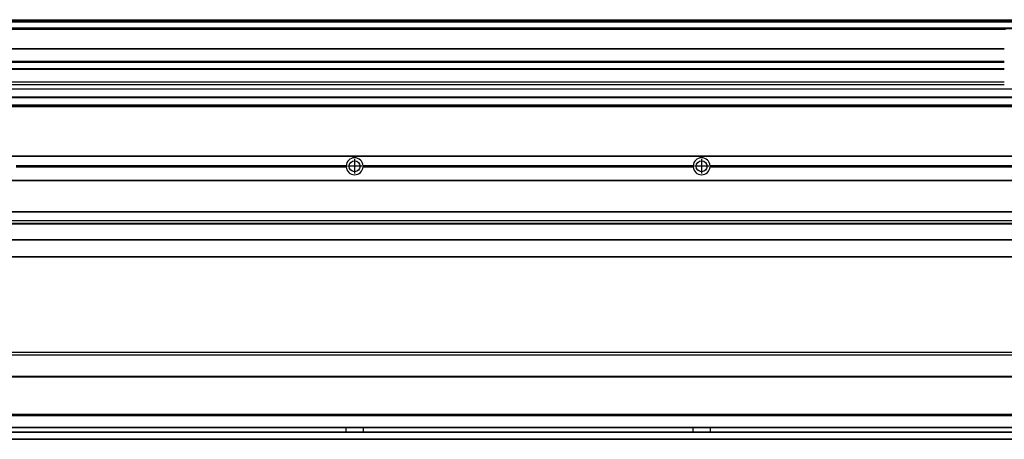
# Model space of a CAD drawing. Header units: inches. Extents: x -381 to 6628, y -418 to 176.
# Tile 25 of 27: x 5760 to 6328, y -153 to 89. Entities that reach past the tile are written whole.
import ezdxf

# ---------------------------------------------------------------- set-up
doc = ezdxf.new("R2010")
doc.units = ezdxf.units.IN
doc.linetypes.add('DOT_CENTER', pattern=[14, 12, -1, 0, -1])
doc.layers.add('1', color=7, linetype='Continuous')

# ---------------------------------------------------------------- blocks, each defined once
blk = doc.blocks.new('Modulo_der__14E___16', base_point=(4855.18, -53.93))
at = {"color": 7, "linetype": 'Continuous'}
for p, q in [((4856.88, 10.47), (6521.68, 10.47)), ((4856.88, 10.22), (6521.68, 10.22)), ((5948.29, 4.77), (5758.07, 4.77)), ((5758.07, 4.17), (5948.29, 4.17)), ((5948.28, 4.47), (5758.08, 4.47)), ((5948.29, 4.77), (5948.28, 4.47)), ((5948.28, 4.47), (5948.29, 4.17)), ((5958.08, 4.47), (5958.07, 4.77)), ((6148.29, 4.77), (5958.07, 4.77)), ((5958.07, 4.17), (5958.08, 4.47)), ((5958.07, 4.17), (6148.29, 4.17)), ((6148.28, 4.47), (5958.08, 4.47)), ((6148.29, 4.77), (6148.28, 4.47)), ((6148.28, 4.47), (6148.29, 4.17)), ((6348.29, 4.77), (6158.07, 4.77)), ((6158.08, 4.47), (6158.07, 4.77)), ((6158.07, 4.17), (6158.08, 4.47)), ((6158.07, 4.17), (6348.29, 4.17)), ((6348.28, 4.47), (6158.08, 4.47)), ((4856.88, -3.53), (6521.68, -3.53)), ((4856.88, -3.78), (6521.68, -3.78)), ((6521.68, -4.03), (4856.88, -4.03)), ((4856.88, -21.53), (6521.68, -21.53)), ((4856.88, -21.78), (6521.68, -21.78)), ((4856.88, -26.73), (6521.68, -26.73)), ((4856.88, -26.82), (6521.68, -26.82)), ((4856.88, -28.37), (6521.68, -28.37)), ((4856.88, -28.53), (6521.68, -28.53)), ((4856.88, -28.65), (6521.68, -28.65)), ((6521.68, -38.02), (4856.88, -38.02)), ((6521.68, -38.11), (4856.88, -38.11)), ((6442.68, -48.03), (4855.18, -48.03)), ((4856.63, -47.53), (6521.68, -47.53))]:
    blk.add_line(p, q, dxfattribs=at)
for centre in [(5953.18, 4.47), (6153.18, 4.47)]:
    blk.add_circle(centre, 3.15, dxfattribs=at)
for centre, start, end in [((5953.18, 4.47), 3.5101, 176.4899), ((6153.18, 4.47), 3.5101, 176.4899), ((5953.18, 4.47), 183.5101, 356.4899), ((6153.18, 4.47), 183.5101, 356.4899)]:
    blk.add_arc(centre, 4.9, start, end, dxfattribs=at)
at = {"layer": '1', "color": 2, "linetype": 'DOT_CENTER'}
for p, q in [((5953.18, 8.62), (5953.18, 0.32)), ((6153.18, 8.62), (6153.18, 0.32)), ((5957.33, 4.47), (5949.03, 4.47)), ((6157.33, 4.47), (6149.03, 4.47))]:
    blk.add_line(p, q, dxfattribs=at)
blk = doc.blocks.new('F-56__22', base_point=(621.12, -75.97))
blk.add_blockref('Modulo_der__14E___16', (4855.18, -53.93))
blk = doc.blocks.new('Alzado2', base_point=(2889, -32))
blk.add_blockref('F-56__22', (621.12, -75.97))
blk = doc.blocks.new('Modulo_der__14E___36', base_point=(4855.18, 38.97))
at = {"color": 7, "linetype": 'Continuous'}
for p, q in [((4856.88, 88.97), (6521.68, 88.97)), ((4856.88, 88.96), (6521.68, 88.96)), ((4856.88, 88.35), (6521.68, 88.35)), ((4856.88, 88.03), (6521.68, 88.03)), ((4856.88, 87.7), (6521.68, 87.7)), ((6500.68, 83.99), (4855.18, 83.99)), ((4855.18, 83.97), (6343.18, 83.97)), ((4855.18, 83.47), (6328.43, 83.47)), ((4855.18, 72.41), (6327.68, 72.41)), ((4855.18, 72.16), (6327.68, 72.16)), ((6327.68, 64.79), (4855.18, 64.79)), ((4855.18, 64.54), (6327.68, 64.54)), ((4855.18, 60.91), (6327.68, 60.91)), ((4855.18, 60.41), (6327.68, 60.41)), ((4855.18, 53.15), (6327.68, 53.15)), ((6327.68, 51.48), (4855.18, 51.48)), ((4855.18, 49.19), (6342.96, 49.19)), ((4855.18, 49.16), (6342.99, 49.16)), ((4855.18, 44.48), (6500.68, 44.48)), ((4855.18, 44.04), (6500.68, 44.04)), ((4855.18, 39.97), (6500.68, 39.97)), ((4855.18, 39.47), (6521.68, 39.47)), ((4855.18, 39.22), (6521.68, 39.22)), ((4855.18, 38.97), (6521.68, 38.97))]:
    blk.add_line(p, q, dxfattribs=at)
blk = doc.blocks.new('F-56__42', base_point=(621.12, 38.97))
blk.add_blockref('Modulo_der__14E___36', (4855.18, 38.97))
blk = doc.blocks.new('Inferior2', base_point=(2889, 64.72))
blk.add_blockref('F-56__42', (621.12, 38.97))
blk = doc.blocks.new('Modulo_der__14E___48', base_point=(4855.18, -152.97))
at = {"color": 7, "linetype": 'Continuous'}
for p, q in [((6521.68, -102.97), (4855.18, -102.97)), ((6521.68, -104.47), (4882.59, -104.47)), ((6521.68, -116.72), (4856.88, -116.72)), ((4856.88, -116.97), (6521.68, -116.97)), ((6521.68, -117.22), (4856.88, -117.22)), ((6521.68, -138.72), (4856.88, -138.72)), ((6521.68, -138.97), (4856.88, -138.97)), ((4856.88, -139.22), (6521.68, -139.22)), ((4856.88, -145.97), (6521.68, -145.97)), ((4856.88, -146.22), (6521.68, -146.22)), ((5948.28, -146.3), (5948.28, -146.22)), ((5948.28, -146.52), (5948.28, -146.3)), ((5948.29, -147.23), (5948.28, -146.52)), ((5948.29, -147.72), (5948.29, -147.23)), ((5958.08, -146.52), (5958.07, -147.23)), ((5958.07, -147.23), (5958.07, -147.72)), ((5958.08, -146.22), (5958.08, -146.3)), ((5958.08, -146.3), (5958.08, -146.52)), ((6148.28, -146.3), (6148.28, -146.22)), ((6148.28, -146.52), (6148.28, -146.3)), ((6148.29, -147.23), (6148.28, -146.52)), ((6148.29, -147.72), (6148.29, -147.23)), ((6158.08, -146.52), (6158.07, -147.23)), ((6158.07, -147.23), (6158.07, -147.72)), ((6158.08, -146.22), (6158.08, -146.3)), ((6158.08, -146.3), (6158.08, -146.52)), ((4856.88, -148.72), (6521.68, -148.72)), ((6521.68, -148.97), (4856.88, -148.97)), ((4856.88, -152.72), (6521.68, -152.72)), ((4856.88, -152.97), (6521.68, -152.97)), ((5948.28, -148.43), (5948.29, -147.72)), ((5948.28, -148.65), (5948.28, -148.43)), ((5948.28, -148.72), (5948.28, -148.65)), ((5958.07, -147.72), (5958.08, -148.43)), ((5958.08, -148.43), (5958.08, -148.65)), ((5958.08, -148.65), (5958.08, -148.72)), ((6148.28, -148.43), (6148.29, -147.72)), ((6148.28, -148.65), (6148.28, -148.43)), ((6148.28, -148.72), (6148.28, -148.65)), ((6158.07, -147.72), (6158.08, -148.43)), ((6158.08, -148.43), (6158.08, -148.65)), ((6158.08, -148.65), (6158.08, -148.72))]:
    blk.add_line(p, q, dxfattribs=at)
blk = doc.blocks.new('F-56__52', base_point=(621.12, -154.47))
blk.add_blockref('Modulo_der__14E___48', (4855.18, -152.97))
blk = doc.blocks.new('Superior1', base_point=(2889, -128.72))
blk.add_blockref('F-56__52', (621.12, -154.47))

msp = doc.modelspace()

# ---------------------------------------------------------------- block references
for name, p in [('Inferior2', (2889, 64.72)), ('Alzado2', (2889, -32)), ('Superior1', (2889, -128.72))]:
    msp.add_blockref(name, p)

doc.saveas('drawing.dxf')
